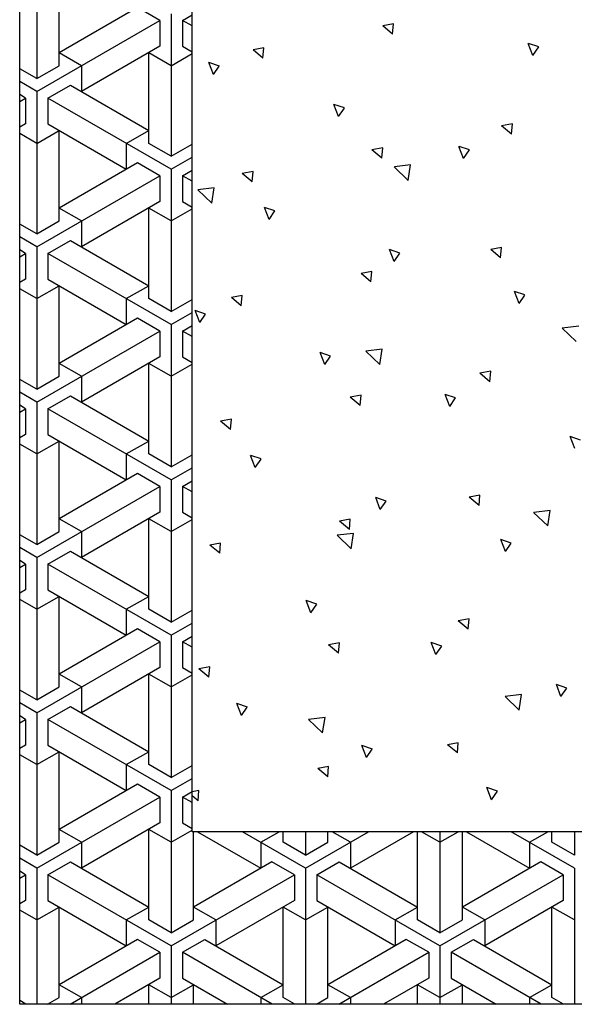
# Model space of a CAD drawing. Header units: millimetres. Extents: x -30782 to 40110, y 35885 to 73818.
# Tile 127 of 166: x 12760 to 13403, y 59865 to 61006. Entities that reach past the tile are written whole.
import ezdxf

# ---------------------------------------------------------------- set-up
doc = ezdxf.new("R2010")
doc.units = ezdxf.units.MM

# ---------------------------------------------------------------- blocks, each defined once
blk = doc.blocks.new('A$C64524CB6')
for p, q in [((0, 159.5, -685.7), (0, 1806.4, -685.7)), ((200, 359.5, -685.7), (200, 1606.4, -685.7)), ((19.8, 1397.2, -685.7), (19.8, 1232.2, -685.7)), ((45.8, 1247.2, -685.7), (45.8, 1352.2, -685.7)), ((136.7, 1314.7, -685.7), (45.8, 1262.2, -685.7)), ((162.7, 1299.7, -685.7), (136.7, 1314.7, -685.7)), ((175.7, 1307.2, -685.7), (175.7, 1142.2, -685.7)), ((188.7, 1299.7, -685.7), (200, 1306.2, -685.7)), ((19.8, 1217.2, -685.7), (162.7, 1299.7, -685.7)), ((162.7, 1299.7, -685.7), (162.7, 1269.7, -685.7)), ((200, 1293.2, -685.7), (188.7, 1299.7, -685.7)), ((188.7, 1299.7, -685.7), (188.7, 1269.7, -685.7)), ((433.7, 1295.6, -685.7), (421.1, 1293.3, -685.7)), ((432.6, 1283.6, -685.7), (421.1, 1293.3, -685.7)), ((432.6, 1283.6, -685.7), (433.6, 1295.6, -685.7)), ((162.7, 1269.7, -685.7), (71.8, 1217.2, -685.7)), ((188.7, 1269.7, -685.7), (200, 1263.2, -685.7)), ((283.2, 1267.8, -685.7), (270.7, 1265.5, -685.7)), ((282.2, 1255.9, -685.7), (283.2, 1267.8, -685.7)), ((595.4, 1258.9, -685.7), (590, 1272.9, -685.7)), ((602.2, 1268.9, -685.7), (590.1, 1272.9, -685.7)), ((595.4, 1258.9, -685.7), (602.1, 1268.9, -685.7)), ((71.8, 1247.2, -685.7), (45.8, 1262.2, -685.7)), ((175.7, 1247.2, -685.7), (149.7, 1262.2, -685.7)), ((149.7, 1157.2, -685.7), (149.7, 1262.2, -685.7)), ((175.7, 1247.2, -685.7), (200, 1261.2, -685.7)), ((282.2, 1255.9, -685.7), (270.7, 1265.5, -685.7)), ((19.8, 1232.2, -685.7), (45.8, 1247.2, -685.7)), ((71.8, 1247.2, -685.7), (71.8, 1217.2, -685.7)), ((224.8, 1236.9, -685.7), (219.5, 1250.9, -685.7)), ((231.6, 1246.8, -685.7), (219.5, 1250.9, -685.7)), ((224.8, 1236.9, -685.7), (231.5, 1246.8, -685.7)), ((19.8, 1232.2, -685.7), (0, 1243.7, -685.7)), ((19.8, 1217.2, -685.7), (0, 1228.7, -685.7)), ((32.8, 1209.7, -685.7), (58.8, 1224.7, -685.7)), ((58.8, 1224.7, -685.7), (149.7, 1172.2, -685.7)), ((6.8, 1209.7, -685.7), (0, 1213.7, -685.7)), ((0, 1205.8, -685.7), (6.8, 1209.7, -685.7)), ((6.8, 1209.7, -685.7), (6.8, 1179.7, -685.7)), ((19.8, 1217.2, -685.7), (19.8, 1052.2, -685.7)), ((175.7, 1127.2, -685.7), (32.8, 1209.7, -685.7)), ((32.8, 1209.7, -685.7), (32.8, 1179.7, -685.7)), ((369.9, 1188.2, -685.7), (364.5, 1202.2, -685.7)), ((376.6, 1198.2, -685.7), (364.5, 1202.2, -685.7)), ((369.9, 1188.2, -685.7), (376.6, 1198.1, -685.7)), ((6.8, 1179.7, -685.7), (0, 1175.8, -685.7)), ((32.8, 1179.7, -685.7), (123.7, 1127.2, -685.7)), ((571.6, 1179.9, -685.7), (559, 1177.6, -685.7)), ((570.5, 1167.9, -685.7), (559, 1177.6, -685.7)), ((570.5, 1167.9, -685.7), (571.5, 1179.9, -685.7)), ((19.8, 1157.2, -685.7), (0, 1168.7, -685.7)), ((19.8, 1157.2, -685.7), (45.8, 1172.2, -685.7)), ((45.8, 1067.2, -685.7), (45.8, 1172.2, -685.7)), ((123.7, 1157.2, -685.7), (149.7, 1172.2, -685.7)), ((123.7, 1157.2, -685.7), (123.7, 1127.2, -685.7)), ((175.7, 1142.2, -685.7), (149.7, 1157.2, -685.7)), ((175.7, 1142.2, -685.7), (200, 1156.2, -685.7)), ((514.9, 1139.5, -685.7), (509.5, 1153.5, -685.7)), ((521.6, 1149.5, -685.7), (509.6, 1153.6, -685.7)), ((175.7, 1127.2, -685.7), (200, 1141.2, -685.7)), ((421.1, 1152.1, -685.7), (408.6, 1149.8, -685.7)), ((420, 1140.2, -685.7), (408.6, 1149.8, -685.7)), ((420, 1140.2, -685.7), (421.1, 1152.1, -685.7)), ((514.9, 1139.5, -685.7), (521.6, 1149.5, -685.7)), ((136.7, 1134.7, -685.7), (45.8, 1082.2, -685.7)), ((162.7, 1119.7, -685.7), (136.7, 1134.7, -685.7)), ((450.8, 1114.3, -685.7), (434.5, 1129.9, -685.7)), ((453.5, 1132.1, -685.7), (434.6, 1129.9, -685.7)), ((450.8, 1114.3, -685.7), (453.5, 1132.1, -685.7)), ((19.8, 1037.2, -685.7), (162.7, 1119.7, -685.7)), ((162.7, 1119.7, -685.7), (162.7, 1089.7, -685.7)), ((175.7, 1127.2, -685.7), (175.7, 962.2, -685.7)), ((188.7, 1119.7, -685.7), (200, 1126.2, -685.7)), ((200, 1113.2, -685.7), (188.7, 1119.7, -685.7)), ((188.7, 1119.7, -685.7), (188.7, 1089.7, -685.7)), ((269.6, 1112.4, -685.7), (258.1, 1122.1, -685.7)), ((270.7, 1124.4, -685.7), (258.2, 1122.1, -685.7)), ((269.6, 1112.4, -685.7), (270.7, 1124.4, -685.7)), ((225.6, 1105.6, -685.7), (206.6, 1103.4, -685.7)), ((222.8, 1087.8, -685.7), (206.6, 1103.4, -685.7)), ((222.8, 1087.8, -685.7), (225.6, 1105.6, -685.7)), ((162.7, 1089.7, -685.7), (71.8, 1037.2, -685.7)), ((188.7, 1089.7, -685.7), (200, 1083.2, -685.7)), ((71.8, 1067.2, -685.7), (45.8, 1082.2, -685.7)), ((175.7, 1067.2, -685.7), (149.7, 1082.2, -685.7)), ((149.7, 977.2, -685.7), (149.7, 1082.2, -685.7)), ((175.7, 1067.2, -685.7), (200, 1081.2, -685.7)), ((289.3, 1068.8, -685.7), (284, 1082.8, -685.7)), ((296.1, 1078.8, -685.7), (284, 1082.8, -685.7)), ((289.3, 1068.8, -685.7), (296, 1078.8, -685.7)), ((19.8, 1052.2, -685.7), (0, 1063.7, -685.7)), ((19.8, 1052.2, -685.7), (45.8, 1067.2, -685.7)), ((71.8, 1067.2, -685.7), (71.8, 1037.2, -685.7)), ((19.8, 1037.2, -685.7), (0, 1048.7, -685.7)), ((32.8, 1029.7, -685.7), (58.8, 1044.7, -685.7)), ((58.8, 1044.7, -685.7), (149.7, 992.2, -685.7)), ((6.8, 1029.7, -685.7), (0, 1033.7, -685.7)), ((0, 1025.8, -685.7), (6.8, 1029.7, -685.7)), ((6.8, 1029.7, -685.7), (6.8, 999.7, -685.7)), ((19.8, 1037.2, -685.7), (19.8, 872.2, -685.7)), ((175.7, 947.2, -685.7), (32.8, 1029.7, -685.7)), ((32.8, 1029.7, -685.7), (32.8, 999.7, -685.7)), ((434.4, 1020.2, -685.7), (429, 1034.2, -685.7)), ((441.1, 1030.1, -685.7), (429, 1034.2, -685.7)), ((434.4, 1020.2, -685.7), (441.1, 1030.1, -685.7)), ((557.9, 1024.5, -685.7), (546.4, 1034.1, -685.7)), ((559, 1036.4, -685.7), (546.5, 1034.1, -685.7)), ((557.9, 1024.5, -685.7), (559, 1036.4, -685.7)), ((408.6, 1008.7, -685.7), (396, 1006.4, -685.7)), ((407.5, 996.7, -685.7), (396, 1006.4, -685.7)), ((407.5, 996.7, -685.7), (408.5, 1008.7, -685.7)), ((6.8, 999.7, -685.7), (0, 995.8, -685.7)), ((32.8, 999.7, -685.7), (123.7, 947.2, -685.7)), ((19.8, 977.2, -685.7), (0, 988.7, -685.7)), ((19.8, 977.2, -685.7), (45.8, 992.2, -685.7)), ((45.8, 887.2, -685.7), (45.8, 992.2, -685.7)), ((123.7, 977.2, -685.7), (149.7, 992.2, -685.7)), ((579.4, 971.5, -685.7), (574, 985.5, -685.7)), ((586.1, 981.5, -685.7), (574.1, 985.5, -685.7)), ((579.4, 971.5, -685.7), (586.1, 981.4, -685.7)), ((123.7, 977.2, -685.7), (123.7, 947.2, -685.7)), ((175.7, 962.2, -685.7), (149.7, 977.2, -685.7)), ((175.7, 962.2, -685.7), (200, 976.2, -685.7)), ((258.1, 980.9, -685.7), (245.6, 978.6, -685.7)), ((257.1, 969, -685.7), (245.6, 978.6, -685.7)), ((257.1, 969, -685.7), (258.1, 980.9, -685.7)), ((175.7, 947.2, -685.7), (200, 961.2, -685.7)), ((208.8, 949.4, -685.7), (203.4, 963.4, -685.7)), ((215.6, 959.4, -685.7), (203.5, 963.5, -685.7)), ((208.8, 949.4, -685.7), (215.5, 959.4, -685.7)), ((136.7, 954.7, -685.7), (45.8, 902.2, -685.7)), ((162.7, 939.7, -685.7), (136.7, 954.7, -685.7)), ((175.7, 947.2, -685.7), (175.7, 782.2, -685.7)), ((19.8, 857.2, -685.7), (162.7, 939.7, -685.7)), ((162.7, 939.7, -685.7), (162.7, 909.7, -685.7)), ((188.7, 939.7, -685.7), (200, 946.2, -685.7)), ((200, 933.2, -685.7), (188.7, 939.7, -685.7)), ((188.7, 939.7, -685.7), (188.7, 909.7, -685.7)), ((645.6, 927.4, -685.7), (629.3, 943, -685.7)), ((648.4, 945.2, -685.7), (629.4, 943, -685.7)), ((353.8, 900.8, -685.7), (348.5, 914.8, -685.7)), ((360.6, 910.7, -685.7), (348.5, 914.8, -685.7)), ((420.4, 918.7, -685.7), (401.4, 916.5, -685.7)), ((417.6, 900.9, -685.7), (401.4, 916.5, -685.7)), ((417.6, 900.9, -685.7), (420.4, 918.7, -685.7)), ((71.8, 887.2, -685.7), (45.8, 902.2, -685.7)), ((162.7, 909.7, -685.7), (71.8, 857.2, -685.7)), ((149.7, 797.2, -685.7), (149.7, 902.2, -685.7)), ((175.7, 887.2, -685.7), (149.7, 902.2, -685.7)), ((188.7, 909.7, -685.7), (200, 903.2, -685.7)), ((353.8, 900.8, -685.7), (360.6, 910.7, -685.7)), ((175.7, 887.2, -685.7), (200, 901.2, -685.7)), ((546.5, 893, -685.7), (533.9, 890.7, -685.7)), ((545.4, 881, -685.7), (533.9, 890.7, -685.7)), ((545.4, 881, -685.7), (546.4, 893, -685.7)), ((19.8, 872.2, -685.7), (0, 883.7, -685.7)), ((19.8, 872.2, -685.7), (45.8, 887.2, -685.7)), ((71.8, 887.2, -685.7), (71.8, 857.2, -685.7)), ((19.8, 857.2, -685.7), (0, 868.7, -685.7)), ((19.8, 857.2, -685.7), (19.8, 692.2, -685.7)), ((32.8, 849.7, -685.7), (58.8, 864.7, -685.7)), ((58.8, 864.7, -685.7), (149.7, 812.2, -685.7)), ((396, 865.2, -685.7), (383.5, 862.9, -685.7)), ((394.9, 853.3, -685.7), (383.5, 862.9, -685.7)), ((394.9, 853.3, -685.7), (396, 865.2, -685.7)), ((498.9, 852.1, -685.7), (493.5, 866.1, -685.7)), ((505.6, 862.1, -685.7), (493.5, 866.1, -685.7)), ((498.9, 852.1, -685.7), (505.6, 862.1, -685.7)), ((6.8, 849.7, -685.7), (0, 853.7, -685.7)), ((0, 845.8, -685.7), (6.8, 849.7, -685.7)), ((6.8, 849.7, -685.7), (6.8, 819.7, -685.7)), ((175.7, 767.2, -685.7), (32.8, 849.7, -685.7)), ((32.8, 849.7, -685.7), (32.8, 819.7, -685.7)), ((244.5, 825.5, -685.7), (233, 835.2, -685.7)), ((245.6, 837.5, -685.7), (233.1, 835.2, -685.7)), ((244.5, 825.5, -685.7), (245.6, 837.5, -685.7)), ((6.8, 819.7, -685.7), (0, 815.8, -685.7)), ((19.8, 797.2, -685.7), (45.8, 812.2, -685.7)), ((32.8, 819.7, -685.7), (123.7, 767.2, -685.7)), ((45.8, 707.2, -685.7), (45.8, 812.2, -685.7)), ((123.7, 797.2, -685.7), (149.7, 812.2, -685.7)), ((643.9, 803.4, -685.7), (638.5, 817.5, -685.7)), ((650.7, 813.4, -685.7), (638.6, 817.5, -685.7)), ((19.8, 797.2, -685.7), (0, 808.7, -685.7)), ((123.7, 797.2, -685.7), (123.7, 767.2, -685.7)), ((175.7, 782.2, -685.7), (149.7, 797.2, -685.7)), ((175.7, 782.2, -685.7), (200, 796.2, -685.7)), ((273.3, 781.4, -685.7), (267.9, 795.4, -685.7)), ((280.1, 791.4, -685.7), (268, 795.4, -685.7)), ((273.3, 781.4, -685.7), (280, 791.3, -685.7)), ((175.7, 767.2, -685.7), (200, 781.2, -685.7)), ((136.7, 774.7, -685.7), (45.8, 722.2, -685.7)), ((162.7, 759.7, -685.7), (136.7, 774.7, -685.7)), ((175.7, 767.2, -685.7), (175.7, 602.2, -685.7)), ((188.7, 759.7, -685.7), (200, 766.2, -685.7)), ((19.8, 677.2, -685.7), (162.7, 759.7, -685.7)), ((162.7, 759.7, -685.7), (162.7, 729.7, -685.7)), ((200, 753.2, -685.7), (188.7, 759.7, -685.7)), ((188.7, 759.7, -685.7), (188.7, 729.7, -685.7)), ((418.3, 732.7, -685.7), (413, 746.7, -685.7)), ((425.1, 742.7, -685.7), (413, 746.7, -685.7)), ((418.3, 732.7, -685.7), (425.1, 742.7, -685.7)), ((532.8, 737.6, -685.7), (521.3, 747.2, -685.7)), ((533.9, 749.5, -685.7), (521.4, 747.2, -685.7)), ((532.8, 737.6, -685.7), (533.9, 749.5, -685.7)), ((615.3, 731.7, -685.7), (596.3, 729.5, -685.7)), ((612.5, 714, -685.7), (615.2, 731.7, -685.7)), ((71.8, 707.2, -685.7), (45.8, 722.2, -685.7)), ((162.7, 729.7, -685.7), (71.8, 677.2, -685.7)), ((175.7, 707.2, -685.7), (149.7, 722.2, -685.7)), ((149.7, 617.2, -685.7), (149.7, 722.2, -685.7)), ((175.7, 707.2, -685.7), (200, 721.2, -685.7)), ((188.7, 729.7, -685.7), (200, 723.2, -685.7)), ((383.5, 721.8, -685.7), (370.9, 719.5, -685.7)), ((382.4, 709.8, -685.7), (370.9, 719.5, -685.7)), ((382.4, 709.8, -685.7), (383.4, 721.8, -685.7)), ((612.5, 714, -685.7), (596.2, 729.5, -685.7)), ((19.8, 692.2, -685.7), (0, 703.7, -685.7)), ((19.8, 692.2, -685.7), (45.8, 707.2, -685.7)), ((71.8, 707.2, -685.7), (71.8, 677.2, -685.7)), ((387.3, 705.2, -685.7), (368.3, 703, -685.7)), ((384.5, 687.4, -685.7), (368.3, 703, -685.7)), ((384.5, 687.4, -685.7), (387.3, 705.2, -685.7)), ((563.4, 684.1, -685.7), (558, 698.1, -685.7)), ((570.1, 694, -685.7), (558, 698.1, -685.7)), ((19.8, 677.2, -685.7), (0, 688.7, -685.7)), ((32.8, 669.7, -685.7), (58.8, 684.7, -685.7)), ((58.8, 684.7, -685.7), (149.7, 632.2, -685.7)), ((233, 694, -685.7), (220.5, 691.7, -685.7)), ((232, 682.1, -685.7), (220.5, 691.7, -685.7)), ((232, 682.1, -685.7), (233, 694, -685.7)), ((563.4, 684.1, -685.7), (570.1, 694, -685.7)), ((6.8, 669.7, -685.7), (0, 673.7, -685.7)), ((19.8, 677.2, -685.7), (19.8, 512.2, -685.7)), ((0, 665.8, -685.7), (6.8, 669.7, -685.7)), ((6.8, 669.7, -685.7), (6.8, 639.7, -685.7)), ((175.7, 587.2, -685.7), (32.8, 669.7, -685.7)), ((32.8, 669.7, -685.7), (32.8, 639.7, -685.7)), ((6.8, 639.7, -685.7), (0, 635.8, -685.7)), ((32.8, 639.7, -685.7), (123.7, 587.2, -685.7)), ((19.8, 617.2, -685.7), (0, 628.7, -685.7)), ((19.8, 617.2, -685.7), (45.8, 632.2, -685.7)), ((45.8, 527.2, -685.7), (45.8, 632.2, -685.7)), ((123.7, 617.2, -685.7), (149.7, 632.2, -685.7)), ((123.7, 617.2, -685.7), (123.7, 587.2, -685.7)), ((175.7, 602.2, -685.7), (149.7, 617.2, -685.7)), ((175.7, 602.2, -685.7), (200, 616.2, -685.7)), ((337.8, 613.3, -685.7), (332.4, 627.4, -685.7)), ((344.6, 623.3, -685.7), (332.5, 627.4, -685.7)), ((337.8, 613.3, -685.7), (344.5, 623.3, -685.7)), ((521.4, 606.1, -685.7), (508.8, 603.8, -685.7)), ((520.3, 594.1, -685.7), (521.3, 606.1, -685.7)), ((136.7, 594.7, -685.7), (45.8, 542.2, -685.7)), ((162.7, 579.7, -685.7), (136.7, 594.7, -685.7)), ((175.7, 587.2, -685.7), (200, 601.2, -685.7)), ((520.3, 594.1, -685.7), (508.8, 603.8, -685.7)), ((175.7, 587.2, -685.7), (175.7, 422.2, -685.7)), ((188.7, 579.7, -685.7), (200, 586.2, -685.7)), ((19.8, 497.2, -685.7), (162.7, 579.7, -685.7)), ((162.7, 579.7, -685.7), (162.7, 549.7, -685.7)), ((200, 573.2, -685.7), (188.7, 579.7, -685.7)), ((188.7, 579.7, -685.7), (188.7, 549.7, -685.7)), ((370.9, 578.3, -685.7), (358.4, 576, -685.7)), ((369.8, 566.4, -685.7), (358.4, 576, -685.7)), ((369.8, 566.4, -685.7), (370.9, 578.3, -685.7)), ((482.9, 564.7, -685.7), (477.5, 578.7, -685.7)), ((489.6, 574.6, -685.7), (477.5, 578.7, -685.7)), ((482.9, 564.7, -685.7), (489.6, 574.6, -685.7)), ((162.7, 549.7, -685.7), (71.8, 497.2, -685.7)), ((188.7, 549.7, -685.7), (200, 543.2, -685.7)), ((219.4, 538.6, -685.7), (207.9, 548.3, -685.7)), ((220.5, 550.6, -685.7), (208, 548.3, -685.7)), ((219.4, 538.6, -685.7), (220.5, 550.6, -685.7)), ((71.8, 527.2, -685.7), (45.8, 542.2, -685.7)), ((175.7, 527.2, -685.7), (149.7, 542.2, -685.7)), ((149.7, 437.2, -685.7), (149.7, 542.2, -685.7)), ((175.7, 527.2, -685.7), (200, 541.2, -685.7)), ((19.8, 512.2, -685.7), (45.8, 527.2, -685.7)), ((71.8, 527.2, -685.7), (71.8, 497.2, -685.7)), ((627.9, 516, -685.7), (622.5, 530, -685.7)), ((634.6, 526, -685.7), (622.5, 530, -685.7)), ((627.9, 516, -685.7), (634.6, 526, -685.7)), ((19.8, 512.2, -685.7), (0, 523.7, -685.7)), ((579.4, 500.5, -685.7), (563.1, 516.1, -685.7)), ((582.2, 518.3, -685.7), (563.2, 516.1, -685.7)), ((579.4, 500.5, -685.7), (582.1, 518.3, -685.7)), ((19.8, 497.2, -685.7), (0, 508.7, -685.7)), ((32.8, 489.7, -685.7), (58.8, 504.7, -685.7)), ((58.8, 504.7, -685.7), (149.7, 452.2, -685.7)), ((257.3, 494, -685.7), (251.9, 508, -685.7)), ((264.1, 503.9, -685.7), (252, 508, -685.7)), ((257.3, 494, -685.7), (264, 503.9, -685.7)), ((6.8, 489.7, -685.7), (0, 493.7, -685.7)), ((19.8, 497.2, -685.7), (19.8, 332.2, -685.7)), ((354.2, 491.8, -685.7), (335.2, 489.6, -685.7)), ((351.4, 474, -685.7), (354.2, 491.8, -685.7)), ((0, 485.8, -685.7), (6.8, 489.7, -685.7)), ((6.8, 489.7, -685.7), (6.8, 459.7, -685.7)), ((175.7, 407.2, -685.7), (32.8, 489.7, -685.7)), ((32.8, 489.7, -685.7), (32.8, 459.7, -685.7)), ((351.4, 474, -685.7), (335.2, 489.6, -685.7)), ((6.8, 459.7, -685.7), (0, 455.8, -685.7)), ((32.8, 459.7, -685.7), (123.7, 407.2, -685.7)), ((402.3, 445.3, -685.7), (397, 459.3, -685.7)), ((409.1, 455.3, -685.7), (397, 459.3, -685.7)), ((507.7, 450.7, -685.7), (496.2, 460.3, -685.7)), ((508.8, 462.6, -685.7), (496.3, 460.3, -685.7)), ((507.7, 450.7, -685.7), (508.8, 462.6, -685.7)), ((19.8, 437.2, -685.7), (0, 448.7, -685.7)), ((19.8, 437.2, -685.7), (45.8, 452.2, -685.7)), ((45.8, 347.2, -685.7), (45.8, 452.2, -685.7)), ((123.7, 437.2, -685.7), (149.7, 452.2, -685.7)), ((402.3, 445.3, -685.7), (409, 455.3, -685.7)), ((123.7, 437.2, -685.7), (123.7, 407.2, -685.7)), ((175.7, 422.2, -685.7), (149.7, 437.2, -685.7)), ((175.7, 422.2, -685.7), (200, 436.2, -685.7)), ((358.4, 434.9, -685.7), (345.8, 432.6, -685.7)), ((357.3, 422.9, -685.7), (358.3, 434.9, -685.7)), ((357.3, 422.9, -685.7), (345.8, 432.6, -685.7)), ((136.7, 414.7, -685.7), (45.8, 362.2, -685.7)), ((162.7, 399.7, -685.7), (136.7, 414.7, -685.7)), ((175.7, 407.2, -685.7), (200, 421.2, -685.7)), ((19.8, 317.2, -685.7), (162.7, 399.7, -685.7)), ((162.7, 399.7, -685.7), (162.7, 369.7, -685.7)), ((175.7, 407.2, -685.7), (175.7, 242.2, -685.7)), ((188.7, 399.7, -685.7), (200, 406.2, -685.7)), ((200, 393.2, -685.7), (188.7, 399.7, -685.7)), ((188.7, 399.7, -685.7), (188.7, 369.7, -685.7)), ((207.9, 407.1, -685.7), (200, 405.7, -685.7)), ((206.9, 395.2, -685.7), (200, 400.9, -685.7)), ((206.9, 395.2, -685.7), (207.9, 407.1, -685.7)), ((554.1, 406.6, -685.7), (542, 410.7, -685.7)), ((547.4, 396.6, -685.7), (542, 410.6, -685.7)), ((547.4, 396.6, -685.7), (554.1, 406.6, -685.7)), ((162.7, 369.7, -685.7), (71.8, 317.2, -685.7)), ((188.7, 369.7, -685.7), (200, 363.2, -685.7)), ((71.8, 347.2, -685.7), (45.8, 362.2, -685.7)), ((175.7, 347.2, -685.7), (149.7, 362.2, -685.7)), ((149.7, 257.2, -685.7), (149.7, 362.2, -685.7)), ((175.7, 347.2, -685.7), (200, 361.2, -685.7)), ((2390.1, 359.5, -685.7), (200, 359.5, -685.7)), ((201.7, 257.2, -685.7), (201.7, 359.5, -685.7)), ((206.4, 359.5, -685.7), (279.6, 317.2, -685.7)), ((331.6, 317.2, -685.7), (258.4, 359.5, -685.7)), ((279.6, 347.2, -685.7), (300.9, 359.5, -685.7)), ((305.6, 347.2, -685.7), (305.6, 359.5, -685.7)), ((331.6, 359.5, -685.7), (331.6, 332.2, -685.7)), ((331.6, 317.2, -685.7), (404.8, 359.5, -685.7)), ((357.6, 347.2, -685.7), (357.6, 359.5, -685.7)), ((383.6, 347.2, -685.7), (362.3, 359.5, -685.7)), ((456.8, 359.5, -685.7), (383.6, 317.2, -685.7)), ((461.5, 257.2, -685.7), (461.5, 359.5, -685.7)), ((487.5, 347.2, -685.7), (466.2, 359.5, -685.7)), ((487.5, 359.5, -685.7), (487.5, 242.2, -685.7)), ((487.5, 347.2, -685.7), (508.7, 359.5, -685.7)), ((513.5, 257.2, -685.7), (513.5, 359.5, -685.7)), ((518.2, 359.5, -685.7), (591.4, 317.2, -685.7)), ((643.4, 317.2, -685.7), (570.2, 359.5, -685.7)), ((591.4, 347.2, -685.7), (612.6, 359.5, -685.7)), ((617.4, 347.2, -685.7), (617.4, 359.5, -685.7)), ((643.4, 359.5, -685.7), (643.4, 332.2, -685.7)), ((19.8, 332.2, -685.7), (0, 343.7, -685.7)), ((19.8, 332.2, -685.7), (45.8, 347.2, -685.7)), ((71.8, 347.2, -685.7), (71.8, 317.2, -685.7)), ((279.6, 347.2, -685.7), (279.6, 317.2, -685.7)), ((331.6, 332.2, -685.7), (305.6, 347.2, -685.7)), ((331.6, 332.2, -685.7), (357.6, 347.2, -685.7)), ((383.6, 347.2, -685.7), (383.6, 317.2, -685.7)), ((591.4, 347.2, -685.7), (591.4, 317.2, -685.7)), ((643.4, 332.2, -685.7), (617.4, 347.2, -685.7)), ((19.8, 317.2, -685.7), (0, 328.7, -685.7)), ((32.8, 309.7, -685.7), (58.8, 324.7, -685.7)), ((58.8, 324.7, -685.7), (149.7, 272.2, -685.7)), ((292.6, 324.7, -685.7), (201.7, 272.2, -685.7)), ((318.6, 309.7, -685.7), (292.6, 324.7, -685.7)), ((344.6, 309.7, -685.7), (370.6, 324.7, -685.7)), ((370.6, 324.7, -685.7), (461.5, 272.2, -685.7)), ((604.4, 324.7, -685.7), (513.5, 272.2, -685.7)), ((630.4, 309.7, -685.7), (604.4, 324.7, -685.7)), ((6.8, 309.7, -685.7), (0, 313.7, -685.7)), ((0, 305.8, -685.7), (6.8, 309.7, -685.7)), ((6.8, 309.7, -685.7), (6.8, 279.7, -685.7)), ((19.8, 317.2, -685.7), (19.8, 159.5, -685.7)), ((175.7, 227.2, -685.7), (32.8, 309.7, -685.7)), ((32.8, 309.7, -685.7), (32.8, 279.7, -685.7)), ((175.7, 227.2, -685.7), (318.6, 309.7, -685.7)), ((318.6, 309.7, -685.7), (318.6, 279.7, -685.7)), ((331.6, 317.2, -685.7), (331.6, 159.5, -685.7)), ((487.5, 227.2, -685.7), (344.6, 309.7, -685.7)), ((344.6, 309.7, -685.7), (344.6, 279.7, -685.7)), ((487.5, 227.2, -685.7), (630.4, 309.7, -685.7)), ((630.4, 309.7, -685.7), (630.4, 279.7, -685.7)), ((643.4, 317.2, -685.7), (643.4, 159.5, -685.7)), ((6.8, 279.7, -685.7), (0, 275.8, -685.7)), ((32.8, 279.7, -685.7), (123.7, 227.2, -685.7)), ((318.6, 279.7, -685.7), (227.7, 227.2, -685.7)), ((344.6, 279.7, -685.7), (435.5, 227.2, -685.7)), ((630.4, 279.7, -685.7), (539.4, 227.2, -685.7)), ((19.8, 257.2, -685.7), (0, 268.7, -685.7)), ((19.8, 257.2, -685.7), (45.8, 272.2, -685.7)), ((45.8, 167.2, -685.7), (45.8, 272.2, -685.7)), ((123.7, 257.2, -685.7), (149.7, 272.2, -685.7)), ((227.7, 257.2, -685.7), (201.7, 272.2, -685.7)), ((331.6, 257.2, -685.7), (305.6, 272.2, -685.7)), ((305.6, 167.2, -685.7), (305.6, 272.2, -685.7)), ((331.6, 257.2, -685.7), (357.6, 272.2, -685.7)), ((357.6, 167.2, -685.7), (357.6, 272.2, -685.7)), ((435.5, 257.2, -685.7), (461.5, 272.2, -685.7)), ((539.4, 257.2, -685.7), (513.5, 272.2, -685.7)), ((643.4, 257.2, -685.7), (617.4, 272.2, -685.7)), ((617.4, 167.2, -685.7), (617.4, 272.2, -685.7)), ((123.7, 257.2, -685.7), (123.7, 227.2, -685.7)), ((175.7, 242.2, -685.7), (149.7, 257.2, -685.7)), ((175.7, 242.2, -685.7), (201.7, 257.2, -685.7)), ((227.7, 257.2, -685.7), (227.7, 227.2, -685.7)), ((435.5, 257.2, -685.7), (435.5, 227.2, -685.7)), ((487.5, 242.2, -685.7), (461.5, 257.2, -685.7)), ((487.5, 242.2, -685.7), (513.5, 257.2, -685.7)), ((539.4, 257.2, -685.7), (539.4, 227.2, -685.7)), ((136.7, 234.7, -685.7), (45.8, 182.2, -685.7)), ((162.7, 219.7, -685.7), (136.7, 234.7, -685.7)), ((188.7, 219.7, -685.7), (214.7, 234.7, -685.7)), ((214.7, 234.7, -685.7), (305.6, 182.2, -685.7)), ((448.5, 234.7, -685.7), (357.6, 182.2, -685.7)), ((474.5, 219.7, -685.7), (448.5, 234.7, -685.7)), ((500.5, 219.7, -685.7), (526.4, 234.7, -685.7)), ((526.4, 234.7, -685.7), (617.4, 182.2, -685.7)), ((58.4, 159.5, -685.7), (162.7, 219.7, -685.7)), ((162.7, 219.7, -685.7), (162.7, 189.7, -685.7)), ((175.7, 227.2, -685.7), (175.7, 159.5, -685.7)), ((293, 159.5, -685.7), (188.7, 219.7, -685.7)), ((188.7, 219.7, -685.7), (188.7, 189.7, -685.7)), ((370.1, 159.5, -685.7), (474.5, 219.7, -685.7)), ((474.5, 219.7, -685.7), (474.5, 189.7, -685.7)), ((487.5, 227.2, -685.7), (487.5, 159.5, -685.7)), ((604.8, 159.5, -685.7), (500.5, 219.7, -685.7)), ((500.5, 219.7, -685.7), (500.5, 189.7, -685.7)), ((162.7, 189.7, -685.7), (110.3, 159.5, -685.7)), ((188.7, 189.7, -685.7), (241.1, 159.5, -685.7)), ((474.5, 189.7, -685.7), (422.1, 159.5, -685.7)), ((500.5, 189.7, -685.7), (552.8, 159.5, -685.7)), ((71.8, 167.2, -685.7), (45.8, 182.2, -685.7)), ((175.7, 167.2, -685.7), (149.7, 182.2, -685.7)), ((149.7, 159.5, -685.7), (149.7, 182.2, -685.7)), ((175.7, 167.2, -685.7), (201.7, 182.2, -685.7)), ((201.7, 159.5, -685.7), (201.7, 182.2, -685.7)), ((279.6, 167.2, -685.7), (305.6, 182.2, -685.7)), ((383.6, 167.2, -685.7), (357.6, 182.2, -685.7)), ((487.5, 167.2, -685.7), (461.5, 182.2, -685.7)), ((461.5, 159.5, -685.7), (461.5, 182.2, -685.7)), ((487.5, 167.2, -685.7), (513.5, 182.2, -685.7)), ((513.5, 159.5, -685.7), (513.5, 182.2, -685.7)), ((591.4, 167.2, -685.7), (617.4, 182.2, -685.7)), ((7.2, 159.5, -685.7), (0, 163.7, -685.7)), ((32.4, 159.5, -685.7), (45.8, 167.2, -685.7)), ((71.8, 167.2, -685.7), (71.8, 159.5, -685.7)), ((279.6, 167.2, -685.7), (279.6, 159.5, -685.7)), ((319, 159.5, -685.7), (305.6, 167.2, -685.7)), ((344.2, 159.5, -685.7), (357.6, 167.2, -685.7)), ((383.6, 167.2, -685.7), (383.6, 159.5, -685.7)), ((591.4, 167.2, -685.7), (591.4, 159.5, -685.7)), ((630.8, 159.5, -685.7), (617.4, 167.2, -685.7)), ((2586.6, 159.5, -685.7), (0, 159.5, -685.7))]:
    blk.add_line(p, q)

msp = doc.modelspace()

# ---------------------------------------------------------------- block references
msp.add_blockref('A$C64524CB6', (12760.1, 59705.2))

doc.saveas('drawing.dxf')
